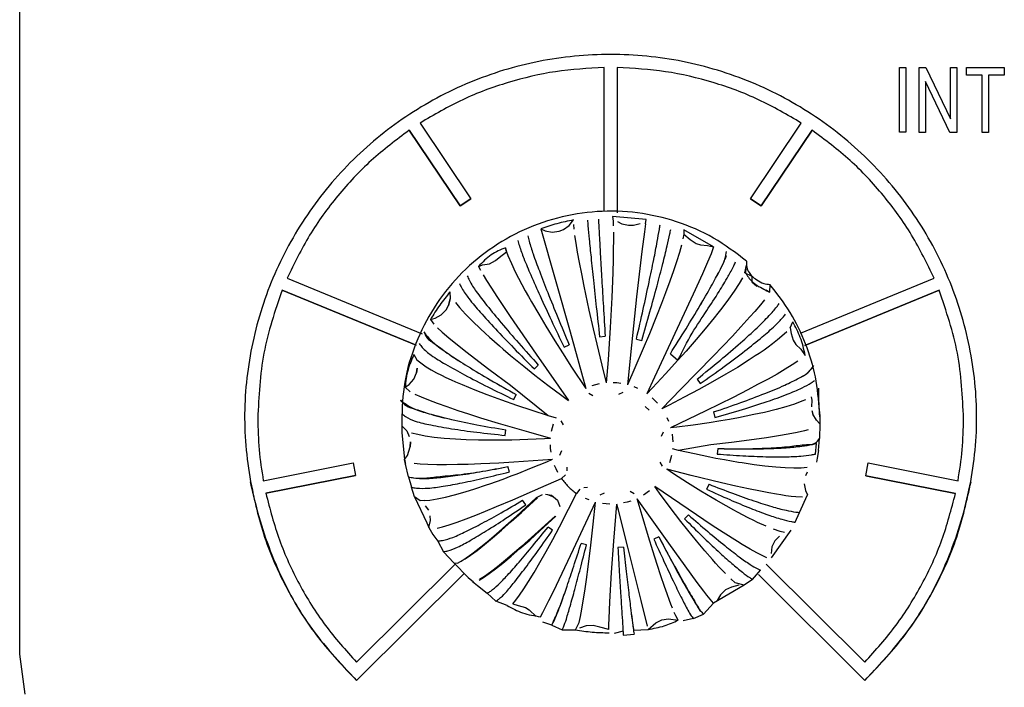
# Model space of a CAD drawing. Header units: millimetres. Extents: x -244 to 510, y -260 to 538.
# Tile 4 of 18: x 18 to 55, y -135 to -109. Entities that reach past the tile are written whole.
import ezdxf

# ---------------------------------------------------------------- set-up
doc = ezdxf.new("R2010")
doc.units = ezdxf.units.MM

msp = doc.modelspace()

# ---------------------------------------------------------------- linework, layer by layer
at = {"color": 7, "linetype": 'Continuous'}
for p, q in [((17.634, -133.424), (17.634, -91.184)), ((39.99, -116.496), (39.99, -110.989)), ((40.49, -110.989), (40.49, -116.551)), ((51.29, -113.468), (51.29, -110.987)), ((51.29, -110.987), (51.534, -110.987)), ((51.534, -110.987), (51.534, -113.468)), ((52.037, -113.473), (52.037, -110.987)), ((52.037, -110.987), (52.295, -110.987)), ((52.295, -110.987), (53.244, -112.95)), ((53.244, -110.987), (53.488, -110.987)), ((53.244, -112.95), (53.244, -110.987)), ((53.488, -110.987), (53.488, -113.473)), ((53.847, -111.282), (53.847, -110.987)), ((53.847, -110.987), (55.298, -110.987)), ((55.298, -110.987), (55.298, -111.288)), ((54.45, -111.282), (53.847, -111.282)), ((54.45, -111.282), (53.847, -111.282)), ((54.45, -113.473), (54.45, -111.282)), ((55.298, -111.288), (54.695, -111.282)), ((55.298, -111.288), (54.695, -111.282)), ((54.695, -111.282), (54.695, -113.473)), ((53.215, -113.473), (52.281, -111.525)), ((52.281, -111.525), (52.281, -113.473)), ((53.215, -113.473), (52.281, -111.525)), ((32.949, -113.113), (34.894, -116.008)), ((45.586, -116.008), (47.531, -113.113)), ((32.533, -113.39), (34.478, -116.284)), ((34.478, -116.284), (32.533, -113.39)), ((47.947, -113.39), (46.002, -116.284)), ((46.002, -116.284), (47.947, -113.39)), ((51.534, -113.468), (51.29, -113.468)), ((51.534, -113.468), (51.29, -113.468)), ((52.281, -113.473), (52.037, -113.473)), ((52.281, -113.473), (52.037, -113.473)), ((53.488, -113.473), (53.215, -113.473)), ((53.488, -113.473), (53.215, -113.473)), ((54.695, -113.473), (54.45, -113.473)), ((54.695, -113.473), (54.45, -113.473)), ((34.894, -116.008), (34.478, -116.284)), ((34.478, -116.284), (34.894, -116.008)), ((46.002, -116.284), (45.586, -116.008)), ((45.586, -116.008), (46.002, -116.284)), ((40.306, -116.693), (40.33, -116.861)), ((41.599, -116.806), (40.306, -116.693)), ((38.435, -117.189), (38.656, -117.034)), ((38.656, -117.034), (38.821, -116.82)), ((38.817, -116.991), (38.832, -117.176)), ((40.33, -116.861), (40.34, -117.047)), ((40.505, -116.875), (40.668, -116.961)), ((40.668, -116.961), (40.928, -117.024)), ((40.928, -117.024), (41.11, -117.021)), ((41.11, -117.021), (41.371, -116.951)), ((41.571, -116.971), (41.529, -117.275)), ((41.571, -116.971), (41.599, -116.806)), ((37.566, -117.153), (38.691, -121.098)), ((37.566, -117.153), (37.735, -117.232)), ((37.735, -117.232), (37.998, -117.282)), ((37.998, -117.282), (38.265, -117.253)), ((38.265, -117.253), (38.435, -117.189)), ((38.862, -117.418), (38.906, -117.71)), ((40.345, -117.29), (40.346, -117.587)), ((41.529, -117.275), (41.433, -118.031)), ((43.038, -117.363), (43.007, -117.544)), ((43.039, -117.192), (43.038, -117.363)), ((43.038, -117.363), (43.286, -117.567)), ((44.18, -117.851), (43.039, -117.192)), ((36.22, -117.883), (36.261, -118.038)), ((36.261, -118.038), (36.22, -117.883)), ((38.906, -117.71), (38.964, -118.053)), ((40.346, -117.587), (40.342, -117.935)), ((42.951, -117.778), (42.871, -118.06)), ((43.286, -117.567), (43.509, -117.714)), ((43.509, -117.714), (43.68, -117.774)), ((43.68, -117.774), (43.95, -117.796)), ((43.95, -117.796), (44.18, -117.851)), ((44.18, -117.851), (44.079, -118.114)), ((35.841, -118.374), (35.978, -118.256)), ((35.978, -118.256), (36.261, -118.038)), ((36.261, -118.038), (36.313, -118.183)), ((36.313, -118.183), (36.441, -118.481)), ((38.964, -118.053), (39.035, -118.444)), ((40.342, -117.935), (40.333, -118.333)), ((41.433, -118.031), (41.231, -119.763)), ((42.871, -118.06), (42.759, -118.419)), ((44.079, -118.114), (43.946, -118.429)), ((35.184, -118.602), (35.335, -118.535)), ((35.184, -118.602), (35.255, -118.737)), ((35.335, -118.535), (35.6, -118.492)), ((35.6, -118.492), (35.841, -118.374)), ((36.441, -118.481), (36.593, -118.798)), ((39.035, -118.444), (39.119, -118.879)), ((40.333, -118.333), (40.318, -118.828)), ((42.759, -118.419), (42.644, -118.762)), ((43.946, -118.429), (43.748, -118.879)), ((45.377, -118.841), (45.437, -118.547)), ((45.437, -118.39), (45.437, -118.547)), ((35.363, -118.922), (35.496, -119.137)), ((36.593, -118.798), (36.72, -119.049)), ((39.119, -118.879), (39.216, -119.354)), ((40.318, -118.828), (40.279, -119.784)), ((42.644, -118.762), (42.505, -119.156)), ((43.748, -118.879), (43.398, -119.652)), ((45.428, -118.693), (45.377, -118.841)), ((45.377, -118.841), (45.636, -118.972)), ((45.636, -118.972), (45.643, -119.181)), ((27.865, -119.046), (33.029, -121.173)), ((35.496, -119.137), (35.683, -119.431)), ((36.72, -119.049), (36.976, -119.525)), ((39.216, -119.354), (39.41, -120.266)), ((42.505, -119.156), (42.34, -119.604)), ((45.154, -119.248), (44.965, -119.536)), ((45.282, -119.032), (45.154, -119.248)), ((45.643, -119.181), (45.837, -119.356)), ((46.334, -119.284), (46.32, -119.583)), ((47.507, -121.15), (52.614, -119.046)), ((27.674, -119.5), (32.797, -121.611)), ((32.797, -121.611), (27.674, -119.5)), ((34.094, -119.565), (34.106, -119.834)), ((34.094, -119.565), (34.106, -119.834)), ((35.683, -119.431), (35.892, -119.751)), ((35.892, -119.751), (36.399, -120.508)), ((36.976, -119.525), (37.1, -119.747)), ((37.1, -119.747), (37.211, -119.944)), ((41.231, -119.763), (41.031, -121.608)), ((43.398, -119.652), (41.917, -122.825)), ((42.34, -119.604), (42.183, -120.018)), ((44.965, -119.536), (44.746, -119.844)), ((46.184, -119.493), (46.32, -119.583)), ((52.806, -119.505), (47.669, -121.622)), ((47.669, -121.622), (52.806, -119.505)), ((33.948, -120.251), (34.036, -120.094)), ((34.036, -120.094), (34.106, -119.834)), ((34.106, -119.834), (34.036, -120.094)), ((34.3, -119.977), (34.457, -120.168)), ((37.211, -119.944), (37.489, -120.421)), ((40.279, -119.784), (40.219, -120.928)), ((42.183, -120.018), (41.997, -120.493)), ((44.746, -119.844), (44.489, -120.186)), ((45.968, -120.059), (45.749, -120.317)), ((46.121, -119.869), (45.968, -120.059)), ((33.528, -120.575), (33.762, -120.444)), ((33.762, -120.444), (33.948, -120.251)), ((34.457, -120.168), (34.686, -120.419)), ((34.686, -120.419), (34.949, -120.686)), ((36.399, -120.508), (37.387, -121.946)), ((37.489, -120.421), (37.762, -120.879)), ((39.41, -120.266), (39.572, -120.983)), ((41.997, -120.493), (41.722, -121.173)), ((44.335, -120.384), (44.196, -120.559)), ((44.489, -120.186), (44.335, -120.384)), ((45.569, -120.521), (45.216, -120.911)), ((45.749, -120.317), (45.569, -120.521)), ((33.348, -120.622), (33.528, -120.575)), ((33.348, -120.622), (33.475, -120.802)), ((34.949, -120.686), (35.256, -120.98)), ((37.762, -120.879), (38.11, -121.444)), ((44.196, -120.559), (43.851, -120.981)), ((47.112, -120.942), (47.204, -120.719)), ((33.617, -120.944), (33.795, -121.106)), ((33.795, -121.106), (34.048, -121.323)), ((35.256, -120.98), (35.439, -121.149)), ((35.439, -121.149), (35.603, -121.298)), ((38.691, -121.098), (39.288, -123.258)), ((39.572, -120.983), (39.709, -121.574)), ((39.816, -121.284), (40.028, -121.266)), ((40.219, -120.928), (40.14, -122.161)), ((41.722, -121.173), (41.489, -121.731)), ((43.851, -120.981), (43.511, -121.385)), ((44.895, -121.256), (44.158, -122.031)), ((45.216, -120.911), (44.895, -121.256)), ((46.794, -121.268), (46.628, -121.406)), ((46.98, -121.093), (46.794, -121.268)), ((47.112, -120.942), (47.151, -121.165)), ((47.151, -121.165), (47.227, -121.421)), ((34.048, -121.323), (34.256, -121.494)), ((34.256, -121.494), (34.753, -121.888)), ((35.603, -121.298), (35.989, -121.637)), ((35.989, -121.637), (36.126, -121.754)), ((38.11, -121.444), (38.4, -121.905)), ((38.46, -121.682), (38.653, -121.592)), ((39.709, -121.574), (39.901, -122.366)), ((41.031, -121.608), (40.882, -123.121)), ((41.227, -121.371), (41.433, -121.426)), ((43.511, -121.385), (43.125, -121.829)), ((46.434, -121.557), (46.264, -121.682)), ((46.628, -121.406), (46.434, -121.557)), ((47.227, -121.421), (47.319, -121.576)), ((47.319, -121.576), (47.511, -121.765)), ((32.716, -121.965), (32.832, -122.17)), ((34.753, -121.888), (35.034, -122.104)), ((36.126, -121.754), (36.411, -121.995)), ((36.411, -121.995), (36.918, -122.411)), ((37.387, -121.946), (38.622, -123.72)), ((38.4, -121.905), (38.747, -122.444)), ((41.489, -121.731), (41.168, -122.477)), ((42.523, -121.933), (42.816, -122.177)), ((43.125, -121.829), (42.816, -122.177)), ((44.158, -122.031), (42.926, -123.292)), ((45.773, -122.02), (45.539, -122.172)), ((45.924, -121.919), (45.773, -122.02)), ((46.109, -121.792), (45.924, -121.919)), ((46.264, -121.682), (46.109, -121.792)), ((47.511, -121.765), (47.684, -121.996)), ((32.832, -122.17), (33.188, -122.438)), ((35.034, -122.104), (35.585, -122.52)), ((37.322, -122.517), (37.473, -122.367)), ((39.901, -122.366), (40.073, -123.049)), ((40.14, -122.161), (40.073, -123.049)), ((42.816, -122.177), (42.336, -122.704)), ((45.539, -122.172), (45.087, -122.455)), ((47.187, -122.363), (46.92, -122.527)), ((47.405, -122.219), (47.187, -122.363)), ((32.707, -122.904), (32.814, -122.66)), ((32.814, -122.66), (32.844, -122.482)), ((32.844, -122.482), (32.814, -122.66)), ((33.188, -122.438), (33.371, -122.546)), ((33.371, -122.546), (33.583, -122.662)), ((33.583, -122.662), (33.77, -122.756)), ((33.77, -122.756), (33.938, -122.838)), ((35.585, -122.52), (36.411, -123.129)), ((36.918, -122.411), (37.34, -122.748)), ((37.34, -122.748), (37.842, -123.138)), ((38.747, -122.444), (39.288, -123.258)), ((41.168, -122.477), (40.882, -123.121)), ((42.336, -122.704), (41.837, -123.235)), ((44.642, -122.72), (44.141, -123.008)), ((45.087, -122.455), (44.642, -122.72)), ((46.604, -122.71), (46.261, -122.901)), ((46.92, -122.527), (46.604, -122.71)), ((32.378, -123.212), (32.531, -123.106)), ((32.531, -123.106), (32.707, -122.904)), ((33.938, -122.838), (34.14, -122.932)), ((34.14, -122.932), (34.303, -123.006)), ((34.303, -123.006), (34.558, -123.116)), ((34.558, -123.116), (35.047, -123.318)), ((36.411, -123.129), (37.854, -124.292)), ((37.842, -123.138), (38.367, -123.533)), ((39.532, -123.15), (39.671, -123.108)), ((39.671, -123.108), (39.811, -123.076)), ((40.336, -123.03), (40.48, -123.039)), ((40.48, -123.039), (40.624, -123.056)), ((41.917, -122.825), (41.618, -123.463)), ((43.547, -122.902), (43.669, -123.076)), ((44.141, -123.008), (43.612, -123.3)), ((45.862, -123.115), (45.487, -123.312)), ((46.261, -122.901), (45.862, -123.115)), ((32.378, -123.212), (32.574, -123.385)), ((32.753, -123.478), (32.986, -123.584)), ((35.047, -123.318), (35.504, -123.496)), ((35.504, -123.496), (36.066, -123.702)), ((36.54, -123.689), (36.631, -123.497)), ((38.367, -123.533), (38.622, -123.72)), ((39.407, -123.446), (39.562, -123.534)), ((40.549, -123.476), (40.72, -123.402)), ((41.132, -123.192), (41.265, -123.249)), ((41.837, -123.235), (41.618, -123.463)), ((42.926, -123.292), (42.192, -124.035)), ((43.612, -123.3), (43.055, -123.596)), ((45.487, -123.312), (44.92, -123.602)), ((32.986, -123.584), (33.272, -123.7)), ((33.272, -123.7), (33.609, -123.827)), ((33.609, -123.827), (33.975, -123.957)), ((36.066, -123.702), (36.634, -123.9)), ((36.634, -123.9), (37.231, -124.097)), ((41.825, -123.614), (42.029, -123.818)), ((42.473, -123.895), (42.192, -124.035)), ((43.055, -123.596), (42.473, -123.895)), ((44.92, -123.602), (43.883, -124.117)), ((47.276, -123.856), (46.939, -123.962)), ((47.559, -123.751), (47.276, -123.856)), ((47.694, -123.694), (47.559, -123.751)), ((47.916, -123.579), (47.936, -123.715)), ((47.936, -123.715), (47.921, -123.966)), ((33.975, -123.957), (34.4, -124.101)), ((34.4, -124.101), (34.799, -124.231)), ((34.799, -124.231), (35.265, -124.378)), ((37.231, -124.097), (37.854, -124.292)), ((41.558, -123.945), (41.708, -124.094)), ((43.883, -124.117), (42.534, -124.767)), ((44.176, -124.161), (44.23, -124.366)), ((45.722, -124.263), (45.129, -124.382)), ((46.121, -124.175), (45.722, -124.263)), ((46.573, -124.064), (46.121, -124.175)), ((46.939, -123.962), (46.573, -124.064)), ((47.937, -124.107), (47.977, -124.249)), ((48.114, -124.478), (47.977, -124.249)), ((48.233, -124.138), (48.241, -124.347)), ((35.265, -124.378), (35.942, -124.584)), ((35.942, -124.584), (37.098, -124.922)), ((37.854, -124.292), (38.155, -124.382)), ((37.854, -124.292), (38.155, -124.382)), ((38.014, -124.752), (38.055, -124.615)), ((38.43, -124.656), (38.343, -124.502)), ((42.394, -124.375), (42.453, -124.508)), ((43.401, -124.66), (42.774, -124.74)), ((44.005, -124.573), (43.401, -124.66)), ((44.455, -124.501), (44.005, -124.573)), ((44.788, -124.444), (44.455, -124.501)), ((45.129, -124.382), (44.788, -124.444)), ((48.246, -124.609), (48.114, -124.478)), ((48.246, -124.609), (48.224, -125.176)), ((48.246, -124.609), (48.224, -125.176)), ((48.241, -124.347), (48.246, -124.609)), ((32.246, -124.688), (32.252, -124.95)), ((32.246, -124.688), (32.44, -124.884)), ((32.246, -124.688), (32.252, -124.95)), ((32.246, -124.688), (32.44, -124.884)), ((32.252, -124.95), (32.358, -125.975)), ((32.44, -124.884), (32.529, -125.095)), ((32.621, -124.953), (32.858, -125.015)), ((32.858, -125.015), (33.149, -125.07)), ((36.208, -125.055), (36.227, -124.844)), ((37.098, -124.922), (37.943, -125.162)), ((37.98, -124.893), (38.014, -124.752)), ((42.252, -124.929), (42.178, -125.099)), ((42.774, -124.74), (42.534, -124.767)), ((42.588, -125.014), (42.604, -125.156)), ((47.03, -125.009), (46.66, -125.074)), ((47.37, -124.941), (47.03, -125.009)), ((47.657, -124.875), (47.37, -124.941)), ((47.793, -124.839), (47.657, -124.875)), ((32.575, -125.488), (32.578, -125.308)), ((32.578, -125.308), (32.575, -125.488)), ((33.149, -125.07), (33.494, -125.118)), ((33.494, -125.118), (33.868, -125.156)), ((33.868, -125.156), (34.303, -125.187)), ((34.303, -125.187), (34.712, -125.208)), ((34.712, -125.208), (35.19, -125.222)), ((35.19, -125.222), (35.331, -125.224)), ((35.331, -125.224), (35.885, -125.228)), ((35.885, -125.228), (36.225, -125.225)), ((36.225, -125.225), (36.465, -125.221)), ((36.465, -125.221), (37.072, -125.204)), ((37.072, -125.204), (37.703, -125.176)), ((37.703, -125.176), (37.943, -125.162)), ((37.942, -125.557), (37.933, -125.414)), ((42.604, -125.156), (42.613, -125.301)), ((44.078, -125.418), (42.836, -125.628)), ((44.864, -125.326), (44.078, -125.418)), ((45.726, -125.215), (44.864, -125.326)), ((46.205, -125.146), (45.726, -125.215)), ((46.66, -125.074), (46.205, -125.146)), ((48.072, -125.77), (48.108, -125.362)), ((48.196, -125.635), (48.224, -125.176)), ((32.465, -125.824), (32.575, -125.488)), ((37.958, -125.701), (37.942, -125.557)), ((38.295, -125.808), (38.369, -125.639)), ((42.836, -125.628), (42.603, -125.572)), ((42.836, -125.628), (42.603, -125.572)), ((43.447, -125.765), (42.836, -125.628)), ((44.036, -125.888), (43.447, -125.765)), ((44.334, -125.558), (44.315, -125.769)), ((48.196, -125.635), (48.142, -125.921)), ((26.953, -126.788), (30.386, -126.109)), ((30.386, -126.109), (30.484, -126.591)), ((32.358, -125.975), (32.465, -125.824)), ((32.39, -126.153), (32.358, -125.975)), ((32.512, -126.64), (32.39, -126.153)), ((32.722, -126.115), (32.955, -126.139)), ((32.955, -126.139), (33.243, -126.156)), ((33.243, -126.156), (33.585, -126.165)), ((33.585, -126.165), (33.955, -126.166)), ((33.955, -126.166), (34.387, -126.161)), ((34.387, -126.161), (34.793, -126.15)), ((34.793, -126.15), (35.269, -126.132)), ((35.269, -126.132), (35.96, -126.099)), ((35.96, -126.099), (36.538, -126.066)), ((36.538, -126.066), (38.013, -125.967)), ((37.217, -126.301), (37.793, -126.061)), ((37.793, -126.061), (38.013, -125.967)), ((42.117, -126.081), (42.204, -126.235)), ((42.532, -125.961), (42.491, -126.1)), ((42.566, -125.822), (42.532, -125.961)), ((44.268, -125.933), (44.036, -125.888)), ((44.598, -125.995), (44.268, -125.933)), ((45.135, -126.087), (44.598, -125.995)), ((45.272, -126.109), (45.135, -126.087)), ((45.735, -126.178), (45.272, -126.109)), ((48.142, -125.921), (48.114, -126.085)), ((49.996, -126.596), (50.093, -126.109)), ((50.093, -126.109), (53.527, -126.788)), ((36.366, -126.452), (36.312, -126.248)), ((36.44, -126.606), (36.66, -126.522)), ((36.66, -126.522), (37.217, -126.301)), ((38.151, -126.337), (38.093, -126.207)), ((38.215, -126.468), (38.151, -126.337)), ((38.575, -126.415), (38.578, -126.276)), ((42.649, -126.522), (42.392, -126.353)), ((43.314, -126.584), (42.392, -126.353)), ((43.181, -126.865), (42.649, -126.522)), ((46.132, -126.229), (45.735, -126.178)), ((46.553, -126.273), (46.132, -126.229)), ((46.914, -126.299), (46.553, -126.273)), ((47.247, -126.311), (46.914, -126.299)), ((47.529, -126.307), (47.247, -126.311)), ((47.757, -126.286), (47.529, -126.307)), ((47.708, -126.591), (47.772, -126.453)), ((27.05, -127.27), (30.484, -126.591)), ((30.484, -126.591), (27.05, -127.27)), ((32.512, -126.64), (32.62, -127.041)), ((35.488, -126.951), (35.618, -126.906)), ((35.618, -126.906), (36.127, -126.723)), ((36.127, -126.723), (36.44, -126.606)), ((37.567, -127.05), (38.355, -126.7)), ((38.355, -126.7), (38.512, -126.564)), ((43.695, -127.184), (43.181, -126.865)), ((44.474, -126.864), (43.314, -126.584)), ((44.002, -126.925), (43.911, -127.117)), ((45.033, -126.992), (44.474, -126.864)), ((47.648, -126.902), (47.697, -127.165)), ((53.429, -127.276), (49.996, -126.596)), ((49.996, -126.596), (53.429, -127.276)), ((32.741, -127.407), (32.62, -127.041)), ((34.266, -127.329), (34.669, -127.214)), ((34.669, -127.214), (35.047, -127.097)), ((35.047, -127.097), (35.488, -126.951)), ((36.498, -127.516), (37.567, -127.05)), ((38.629, -127.874), (38.929, -127.272)), ((39.067, -127.117), (38.929, -127.272)), ((39.357, -127.053), (39.216, -127.055)), ((39.998, -127.262), (39.826, -127.335)), ((41.14, -127.29), (40.985, -127.204)), ((41.729, -127.18), (41.492, -127.345)), ((42.105, -127.26), (41.925, -127.014)), ((43.202, -127.882), (41.925, -127.014)), ((42.522, -127.816), (42.105, -127.26)), ((44.129, -127.445), (43.695, -127.184)), ((45.514, -127.097), (45.033, -126.992)), ((45.973, -127.192), (45.514, -127.097)), ((46.287, -127.252), (45.973, -127.192)), ((46.586, -127.305), (46.287, -127.252)), ((47.697, -127.165), (47.776, -127.332)), ((32.741, -127.407), (33.203, -128.394)), ((32.957, -127.562), (32.741, -127.407)), ((33.105, -127.545), (32.957, -127.562)), ((33.105, -127.545), (33.327, -127.528)), ((33.327, -127.528), (33.599, -127.485)), ((33.599, -127.485), (33.92, -127.417)), ((33.92, -127.417), (34.266, -127.329)), ((35.875, -127.779), (36.498, -127.516)), ((36.639, -128.142), (37.408, -127.435)), ((36.832, -127.999), (37.44, -127.438)), ((36.995, -127.711), (36.873, -127.537)), ((37.408, -127.435), (37.632, -127.317)), ((37.753, -127.307), (37.982, -127.347)), ((37.82, -127.309), (38.051, -127.401)), ((37.982, -127.347), (38.212, -127.535)), ((38.212, -127.535), (38.293, -127.78)), ((38.819, -129.406), (39.665, -127.614)), ((39.414, -127.523), (39.281, -127.464)), ((39.577, -128.454), (39.665, -127.614)), ((40.066, -127.674), (39.922, -127.659)), ((40.21, -127.685), (40.066, -127.674)), ((40.875, -127.604), (40.735, -127.64)), ((41.014, -127.565), (40.875, -127.604)), ((42.468, -129.182), (41.259, -127.477)), ((41.443, -128.122), (41.259, -127.477)), ((44.28, -127.534), (44.129, -127.445)), ((44.653, -127.749), (44.28, -127.534)), ((46.753, -127.333), (46.586, -127.305)), ((46.936, -127.36), (46.753, -127.333)), ((47.145, -127.387), (46.936, -127.36)), ((47.325, -127.404), (47.145, -127.387)), ((47.573, -127.413), (47.325, -127.404)), ((47.466, -128.004), (47.776, -127.332)), ((33.279, -127.92), (33.16, -127.75)), ((35.083, -128.1), (35.448, -127.955)), ((35.448, -127.955), (35.875, -127.779)), ((36.438, -128.353), (36.832, -127.999)), ((38.281, -128.549), (38.629, -127.874)), ((40.361, -129.105), (40.474, -127.685)), ((40.534, -127.912), (40.474, -127.685)), ((40.9, -129.324), (40.534, -127.912)), ((42.928, -128.342), (42.522, -127.816)), ((44.126, -128.495), (43.202, -127.882)), ((44.95, -127.914), (44.653, -127.749)), ((45.093, -127.992), (44.95, -127.914)), ((45.496, -128.204), (45.093, -127.992)), ((47.292, -128.376), (47.466, -128.004)), ((33.203, -128.394), (33.288, -128.578)), ((33.288, -128.578), (33.347, -128.315)), ((33.347, -128.315), (33.341, -128.132)), ((33.347, -128.315), (33.341, -128.132)), ((34.061, -128.473), (34.365, -128.37)), ((34.365, -128.37), (34.714, -128.242)), ((34.714, -128.242), (35.083, -128.1)), ((36.065, -128.68), (36.438, -128.353)), ((36.234, -128.504), (36.639, -128.142)), ((38.114, -128.14), (37.345, -128.846)), ((37.537, -128.703), (38.147, -128.142)), ((41.685, -128.936), (41.443, -128.122)), ((43.194, -128.678), (42.928, -128.342)), ((43.22, -128.096), (43.069, -128.246)), ((45.719, -128.315), (45.496, -128.204)), ((45.862, -128.384), (45.719, -128.315)), ((46.188, -128.532), (45.862, -128.384)), ((33.288, -128.578), (33.439, -128.845)), ((33.599, -128.603), (33.805, -128.551)), ((33.805, -128.551), (34.061, -128.473)), ((35.721, -128.973), (36.065, -128.68)), ((35.859, -128.83), (36.234, -128.504)), ((37.143, -129.057), (37.537, -128.703)), ((38.019, -128.68), (37.845, -128.558)), ((38.022, -129.036), (38.281, -128.549)), ((39.485, -129.256), (39.577, -128.454)), ((43.527, -129.089), (43.194, -128.678)), ((44.545, -128.767), (44.126, -128.495)), ((45.09, -129.112), (44.545, -128.767)), ((46.398, -129.732), (47.144, -128.675)), ((46.718, -128.727), (46.47, -128.646)), ((46.891, -128.766), (46.718, -128.727)), ((33.439, -128.845), (33.629, -129.097)), ((33.629, -129.097), (33.849, -129.501)), ((35.1, -129.454), (35.516, -129.12)), ((35.41, -129.231), (35.721, -128.973)), ((35.516, -129.12), (35.859, -128.83)), ((36.771, -129.384), (37.143, -129.057)), ((37.345, -128.846), (36.826, -129.309)), ((37.773, -129.492), (38.022, -129.036)), ((40.278, -130.295), (40.361, -129.105)), ((41.849, -129.468), (41.685, -128.936)), ((42.082, -128.931), (41.889, -129.021)), ((43.319, -130.364), (42.468, -129.182)), ((43.842, -129.465), (43.527, -129.089)), ((45.271, -129.223), (45.09, -129.112)), ((46.519, -129.091), (46.411, -129.321)), ((46.693, -128.908), (46.519, -129.091)), ((34.246, -129.934), (33.849, -129.501)), ((34.884, -129.636), (35.129, -129.453)), ((34.936, -129.579), (35.1, -129.454)), ((35.129, -129.453), (35.41, -129.231)), ((36.563, -129.537), (36.219, -129.827)), ((36.428, -129.677), (36.771, -129.384)), ((36.826, -129.309), (36.563, -129.537)), ((37.535, -129.914), (37.773, -129.492)), ((38.048, -131.021), (38.819, -129.406)), ((39.315, -129.242), (39.109, -129.187)), ((39.38, -130.085), (39.485, -129.256)), ((40.726, -129.329), (40.514, -129.348)), ((41.412, -131.372), (40.9, -129.324)), ((42.015, -129.986), (41.849, -129.468)), ((44.131, -129.8), (43.842, -129.465)), ((45.573, -129.403), (45.271, -129.223)), ((45.832, -129.549), (45.573, -129.403)), ((46.056, -129.665), (45.832, -129.549)), ((46.411, -129.321), (46.382, -129.573)), ((34.238, -129.932), (34.787, -130.488)), ((34.246, -129.934), (34.379, -129.942)), ((34.379, -129.942), (34.676, -129.78)), ((34.522, -129.861), (34.708, -129.742)), ((34.676, -129.78), (34.884, -129.636)), ((34.708, -129.742), (34.936, -129.579)), ((35.836, -130.157), (36.116, -129.935)), ((36.219, -129.827), (35.912, -130.076)), ((36.116, -129.935), (36.428, -129.677)), ((37.313, -130.293), (37.535, -129.914)), ((44.256, -129.939), (44.131, -129.8)), ((44.395, -130.091), (44.256, -129.939)), ((46.208, -129.733), (46.056, -129.665)), ((30.519, -133.729), (34.287, -129.982)), ((35.641, -130.284), (35.412, -130.448)), ((35.591, -130.34), (35.836, -130.157)), ((35.912, -130.076), (35.641, -130.284)), ((37.099, -130.644), (37.313, -130.293)), ((39.316, -130.559), (39.38, -130.085)), ((40.21, -131.419), (40.278, -130.295)), ((42.159, -130.425), (42.015, -129.986)), ((44.63, -130.338), (44.395, -130.091)), ((45.663, -130.559), (45.969, -130.21)), ((46.194, -129.982), (49.961, -133.729)), ((34.637, -130.337), (30.519, -134.427)), ((30.519, -134.427), (34.637, -130.337)), ((34.787, -130.488), (34.992, -130.66)), ((34.952, -130.638), (35.143, -130.794)), ((35.213, -130.586), (35.382, -130.484)), ((35.412, -130.448), (35.227, -130.566)), ((35.382, -130.484), (35.591, -130.34)), ((36.923, -130.92), (37.099, -130.644)), ((39.25, -131.009), (39.316, -130.559)), ((42.3, -130.835), (42.159, -130.425)), ((43.551, -130.678), (43.319, -130.364)), ((43.801, -131.01), (43.551, -130.678)), ((45.006, -130.688), (44.835, -130.538)), ((45.342, -130.779), (45.006, -130.688)), ((45.663, -130.559), (45.342, -130.779)), ((45.89, -130.379), (49.961, -134.427)), ((49.961, -134.427), (45.89, -130.379)), ((35.143, -130.794), (35.522, -131.087)), ((36.758, -131.162), (36.923, -130.92)), ((37.88, -131.365), (38.048, -131.021)), ((39.191, -131.387), (39.25, -131.009)), ((42.398, -131.111), (42.3, -130.835)), ((43.925, -131.17), (43.801, -131.01)), ((45.342, -130.779), (44.17, -131.465)), ((44.627, -130.966), (44.438, -131.146)), ((44.862, -130.852), (44.627, -130.966)), ((45.145, -130.788), (44.862, -130.852)), ((35.522, -131.087), (35.851, -131.395)), ((36.278, -131.559), (35.851, -131.395)), ((36.497, -131.493), (36.616, -131.353)), ((36.616, -131.353), (36.758, -131.162)), ((37.75, -131.623), (37.88, -131.365)), ((39.138, -131.701), (39.191, -131.387)), ((40.178, -132.055), (40.21, -131.419)), ((41.648, -132.346), (41.412, -131.372)), ((42.492, -131.367), (42.398, -131.111)), ((42.546, -131.506), (42.492, -131.367)), ((44.17, -131.465), (43.925, -131.17)), ((44.438, -131.146), (44.313, -131.374)), ((36.497, -131.493), (36.707, -131.559)), ((36.707, -131.559), (36.986, -131.637)), ((36.986, -131.637), (37.125, -131.73)), ((37.125, -131.73), (37.386, -131.986)), ((37.643, -131.831), (37.75, -131.623)), ((39.086, -131.981), (39.138, -131.701)), ((42.605, -131.657), (42.546, -131.506)), ((42.736, -131.957), (42.675, -131.822)), ((43.792, -131.886), (44.17, -131.465)), ((37.559, -131.987), (37.643, -131.831)), ((37.986, -132.312), (37.642, -132.2)), ((39.039, -132.204), (39.086, -131.981)), ((40.169, -132.304), (40.178, -132.055)), ((41.963, -132.218), (42.195, -132.109)), ((42.195, -132.109), (42.45, -132.07)), ((42.45, -132.07), (42.826, -132.122)), ((42.826, -132.122), (42.736, -131.957)), ((43.414, -132.061), (43.014, -132.149)), ((43.414, -132.061), (43.792, -131.886)), ((37.986, -132.312), (38.383, -132.494)), ((38.383, -132.494), (38.893, -132.491)), ((38.893, -132.491), (39.039, -132.204)), ((39.304, -132.339), (39.054, -132.432)), ((39.572, -132.325), (39.304, -132.339)), ((39.832, -132.389), (39.572, -132.325)), ((40.165, -132.474), (39.832, -132.389)), ((40.165, -132.474), (40.169, -132.304)), ((40.713, -132.541), (40.371, -132.635)), ((41.112, -132.507), (41.672, -132.477)), ((41.672, -132.477), (41.963, -132.218)), ((40.724, -132.688), (41.134, -132.653)), ((17.839, -134.946), (17.634, -133.424))]:
    msp.add_line(p, q, dxfattribs=at)
for points in [[(49.961, -134.427), (51.748, -132.338), (53.065, -129.944), (53.909, -127.323), (54.239, -124.579), (53.998, -121.839), (53.221, -119.2), (51.938, -116.764), (50.198, -114.626), (48.07, -112.871), (45.636, -111.565), (42.991, -110.761), (40.24, -110.49), (37.488, -110.761), (34.844, -111.565), (32.41, -112.871), (30.282, -114.626), (28.542, -116.764), (27.258, -119.2), (26.481, -121.839), (26.241, -124.579), (26.571, -127.323), (27.414, -129.944), (28.732, -132.338), (30.519, -134.427)], [(39.99, -110.989), (38.135, -111.151), (36.321, -111.565), (34.581, -112.223), (32.949, -113.113)], [(39.99, -110.989), (38.135, -111.151), (36.321, -111.565), (34.581, -112.223), (32.949, -113.113)], [(47.531, -113.113), (45.898, -112.223), (44.159, -111.565), (42.344, -111.151), (40.49, -110.989)], [(47.531, -113.113), (45.898, -112.223), (44.159, -111.565), (42.344, -111.151), (40.49, -110.989)], [(32.533, -113.39), (31.081, -114.549), (29.804, -115.895), (28.725, -117.404), (27.865, -119.046)], [(32.533, -113.39), (31.081, -114.549), (29.804, -115.895), (28.725, -117.404), (27.865, -119.046)], [(52.614, -119.046), (51.754, -117.4), (50.675, -115.89), (49.398, -114.544), (47.947, -113.39)], [(52.614, -119.046), (51.754, -117.4), (50.675, -115.89), (49.398, -114.544), (47.947, -113.39)], [(45.437, -118.39), (44.174, -117.511), (42.765, -116.89), (41.263, -116.548), (39.722, -116.5), (38.201, -116.746), (36.755, -117.278), (35.439, -118.076), (34.3, -119.11), (33.383, -120.342), (32.719, -121.726), (32.335, -123.204), (32.246, -124.688)], [(38.821, -116.82), (38.187, -116.961), (37.566, -117.153)], [(39.355, -116.821), (39.372, -117.037), (39.419, -117.55), (39.489, -118.245), (39.582, -119.125), (39.692, -120.152), (39.816, -121.284)], [(39.772, -116.785), (39.783, -117.001), (39.811, -117.516), (39.85, -118.214), (39.901, -119.098), (39.961, -120.129), (40.028, -121.266)], [(39.772, -116.785), (39.783, -117.001), (39.811, -117.516), (39.85, -118.214), (39.901, -119.098), (39.961, -120.129), (40.028, -121.266)], [(41.227, -121.371), (41.485, -120.226), (41.709, -119.201), (41.89, -118.33), (42.022, -117.644), (42.102, -117.178), (42.128, -117.005)], [(41.227, -121.371), (41.485, -120.226), (41.709, -119.201), (41.89, -118.33), (42.022, -117.644), (42.102, -117.178), (42.128, -117.005)], [(37.07, -117.427), (37.122, -117.634), (37.274, -118.119), (37.513, -118.77), (37.832, -119.589), (38.218, -120.544), (38.653, -121.592)], [(37.07, -117.427), (37.122, -117.634), (37.274, -118.119), (37.513, -118.77), (37.832, -119.589), (38.218, -120.544), (38.653, -121.592)], [(41.433, -121.426), (41.742, -120.333), (42.014, -119.339), (42.237, -118.487), (42.402, -117.813), (42.502, -117.354), (42.536, -117.185)], [(36.22, -117.883), (35.672, -118.15), (35.184, -118.602)], [(36.69, -117.603), (36.748, -117.807), (36.917, -118.284), (37.185, -118.922), (37.542, -119.724), (37.973, -120.657), (38.46, -121.682)], [(42.523, -121.933), (43.124, -120.976), (43.653, -120.102), (44.089, -119.349), (44.413, -118.748), (44.61, -118.315), (44.671, -118.019)], [(42.523, -121.933), (43.124, -120.976), (43.653, -120.102), (44.089, -119.349), (44.413, -118.748), (44.611, -118.335), (44.677, -118.181)], [(42.816, -122.177), (43.36, -121.145), (43.916, -120.285), (44.386, -119.556), (44.735, -118.973), (44.948, -118.571), (45.02, -118.42)], [(45.437, -118.547), (45.401, -118.825), (45.51, -119.011), (45.651, -119.177), (45.836, -119.317), (46.1, -119.467), (46.32, -119.583)], [(45.437, -118.39), (45.445, -118.618), (45.532, -118.833), (45.647, -118.972), (45.829, -119.107), (46.095, -119.246), (46.334, -119.284)], [(34.751, -118.95), (34.839, -119.133), (35.096, -119.549), (35.508, -120.087), (36.057, -120.755), (36.722, -121.526), (37.473, -122.367)], [(34.751, -118.95), (34.839, -119.133), (35.096, -119.549), (35.508, -120.087), (36.057, -120.755), (36.722, -121.526), (37.473, -122.367)], [(34.454, -119.244), (34.547, -119.423), (34.818, -119.825), (35.251, -120.341), (35.83, -120.98), (36.53, -121.716), (37.322, -122.517)], [(48.233, -124.138), (48.072, -122.823), (47.694, -121.552), (47.109, -120.362), (46.334, -119.284)], [(27.674, -119.5), (26.975, -121.91), (26.74, -124.408)], [(27.674, -119.5), (26.975, -121.91), (26.74, -124.408)], [(34.094, -119.565), (33.7, -120.078), (33.348, -120.622)], [(53.74, -124.413), (53.504, -121.916), (52.806, -119.505)], [(53.74, -124.413), (53.504, -121.916), (52.806, -119.505)], [(43.547, -122.902), (44.438, -122.175), (45.212, -121.513), (45.843, -120.939), (46.308, -120.472), (46.592, -120.141), (46.687, -120.014)], [(43.547, -122.902), (44.438, -122.175), (45.212, -121.513), (45.843, -120.939), (46.308, -120.472), (46.592, -120.141), (46.687, -120.014)], [(43.669, -123.076), (44.577, -122.424), (45.377, -121.821), (46.037, -121.291), (46.527, -120.856), (46.828, -120.546), (46.93, -120.427)], [(47.684, -121.996), (47.493, -121.307), (47.204, -120.719)], [(33.092, -121.091), (33.204, -121.246), (33.531, -121.571), (34.057, -121.952), (34.767, -122.411), (35.635, -122.932), (36.631, -123.497)], [(33.092, -121.091), (33.206, -121.307), (33.531, -121.571), (34.057, -121.952), (34.767, -122.411), (35.635, -122.932), (36.631, -123.497)], [(32.917, -121.547), (33.034, -121.689), (33.375, -121.987), (33.922, -122.332), (34.654, -122.743), (35.539, -123.201), (36.54, -123.689)], [(32.716, -121.965), (32.488, -122.545), (32.378, -123.212)], [(44.176, -124.161), (45.22, -123.8), (46.14, -123.453), (46.898, -123.135), (47.463, -122.858), (47.821, -122.623), (48.017, -122.378)], [(44.176, -124.161), (45.22, -123.8), (46.14, -123.453), (46.898, -123.135), (47.463, -122.858), (47.762, -122.672), (48.017, -122.378)], [(44.23, -124.366), (45.289, -124.06), (46.223, -123.761), (46.992, -123.483), (47.564, -123.236), (47.916, -123.042), (48.034, -122.962)], [(48.241, -124.347), (48.212, -123.824), (48.199, -123.252)], [(32.205, -123.715), (32.376, -123.842), (32.785, -124.06), (33.37, -124.248), (34.157, -124.446), (35.121, -124.647), (36.227, -124.844)], [(32.205, -123.715), (32.414, -123.913), (32.785, -124.06), (33.37, -124.248), (34.157, -124.446), (35.121, -124.647), (36.227, -124.844)], [(32.265, -124.233), (32.392, -124.334), (32.763, -124.509), (33.358, -124.655), (34.154, -124.799), (35.118, -124.934), (36.208, -125.055)], [(26.74, -124.408), (26.793, -125.604), (26.953, -126.788)], [(32.251, -124.364), (32.249, -124.526), (32.246, -124.688)], [(53.527, -126.788), (53.686, -125.605), (53.74, -124.413)], [(44.334, -125.558), (45.327, -125.569), (46.275, -125.538), (47.097, -125.477), (47.733, -125.409), (48.076, -125.345), (48.224, -125.176)], [(44.334, -125.558), (45.318, -125.571), (46.202, -125.561), (46.954, -125.526), (47.549, -125.468), (47.956, -125.398), (48.108, -125.362)], [(44.315, -125.769), (45.295, -125.834), (46.174, -125.869), (46.923, -125.873), (47.515, -125.847), (47.921, -125.798), (48.072, -125.77)], [(32.358, -125.975), (32.362, -125.997), (32.39, -126.153)], [(32.512, -126.64), (32.708, -126.677), (33.156, -126.705), (33.743, -126.661), (34.483, -126.568), (35.349, -126.429), (36.312, -126.248)], [(32.512, -126.64), (32.699, -126.675), (33.081, -126.689), (33.613, -126.638), (34.409, -126.558), (35.339, -126.427), (36.312, -126.248)], [(32.62, -127.041), (32.812, -127.068), (33.255, -127.073), (33.834, -126.999), (34.563, -126.867), (35.417, -126.683), (36.366, -126.452)], [(26.452, -126.825), (27.003, -128.942), (27.88, -130.947), (29.061, -132.79), (30.519, -134.427)], [(38.355, -126.7), (38.617, -127.011), (38.929, -127.272)], [(44.002, -126.925), (44.905, -127.27), (45.717, -127.557), (46.407, -127.776), (46.953, -127.92), (47.327, -127.988), (47.466, -128.004)], [(44.002, -126.925), (44.905, -127.27), (45.717, -127.557), (46.407, -127.776), (46.953, -127.92), (47.327, -127.988), (47.466, -128.004)], [(49.961, -134.427), (51.418, -132.79), (52.6, -130.947), (53.477, -128.942), (54.027, -126.825)], [(27.05, -127.27), (27.572, -129.052), (28.334, -130.742), (29.322, -132.311), (30.519, -133.729)], [(43.911, -127.117), (44.793, -127.509), (45.585, -127.838), (46.258, -128.093), (46.791, -128.264), (47.156, -128.352), (47.292, -128.376)], [(49.961, -133.729), (51.157, -132.311), (52.146, -130.742), (52.908, -129.053), (53.429, -127.276)], [(33.629, -129.097), (33.807, -129.069), (34.201, -128.954), (34.699, -128.731), (35.322, -128.415), (36.053, -128.014), (36.873, -127.537)], [(33.629, -129.097), (33.807, -129.069), (34.201, -128.954), (34.699, -128.731), (35.322, -128.415), (36.053, -128.014), (36.873, -127.537)], [(33.849, -129.501), (34.011, -129.467), (34.383, -129.331), (34.869, -129.072), (35.482, -128.706), (36.198, -128.248), (36.995, -127.711)], [(43.069, -128.246), (43.746, -128.912), (44.354, -129.487), (44.871, -129.952), (45.28, -130.291), (45.559, -130.493), (45.663, -130.559)], [(43.22, -128.096), (43.957, -128.732), (44.608, -129.27), (45.154, -129.694), (45.579, -129.992), (45.864, -130.159), (45.969, -130.21)], [(43.22, -128.096), (43.957, -128.732), (44.608, -129.27), (45.154, -129.694), (45.579, -129.992), (45.864, -130.159), (45.969, -130.21)], [(35.522, -131.087), (35.651, -131.006), (35.933, -130.774), (36.29, -130.403), (36.736, -129.901), (37.259, -129.28), (37.845, -128.558)], [(35.522, -131.087), (35.651, -131.006), (35.933, -130.774), (36.29, -130.403), (36.736, -129.901), (37.259, -129.28), (37.845, -128.558)], [(35.851, -131.395), (35.963, -131.314), (36.22, -131.07), (36.556, -130.667), (36.978, -130.122), (37.471, -129.452), (38.019, -128.68)], [(41.889, -129.021), (42.28, -129.875), (42.63, -130.619), (42.928, -131.228), (43.163, -131.681), (43.295, -131.913), (43.414, -132.061)], [(42.082, -128.931), (42.52, -129.764), (42.912, -130.489), (43.246, -131.081), (43.509, -131.52), (43.657, -131.745), (43.792, -131.886)], [(42.082, -128.931), (42.684, -130.053), (43.18, -130.933), (43.529, -131.533), (43.66, -131.759)], [(37.986, -132.312), (38.049, -132.199), (38.187, -131.895), (38.36, -131.432), (38.575, -130.815), (38.827, -130.06), (39.109, -129.187)], [(37.986, -132.312), (38.005, -132.27), (38.137, -131.976), (38.354, -131.442), (38.575, -130.815), (38.827, -130.06), (39.109, -129.187)], [(38.383, -132.494), (38.433, -132.385), (38.545, -132.078), (38.689, -131.592), (38.87, -130.942), (39.081, -130.15), (39.315, -129.242)], [(40.514, -129.348), (40.571, -130.281), (40.621, -131.097), (40.663, -131.766), (40.695, -132.267), (40.716, -132.58), (40.724, -132.688)], [(40.726, -129.329), (40.835, -130.258), (40.931, -131.07), (41.013, -131.736), (41.076, -132.234), (41.119, -132.546), (41.134, -132.653)], [(40.726, -129.329), (40.835, -130.258), (40.931, -131.07), (41.013, -131.736), (41.076, -132.234), (41.108, -132.473), (41.112, -132.507)], [(36.278, -131.559), (36.868, -131.841), (37.559, -131.987)], [(41.672, -132.477), (42.293, -132.333), (42.826, -132.122)], [(38.893, -132.491), (39.537, -132.574), (40.186, -132.604)]]:
    msp.add_spline(points, degree=3, dxfattribs=at)

doc.saveas('drawing.dxf')
